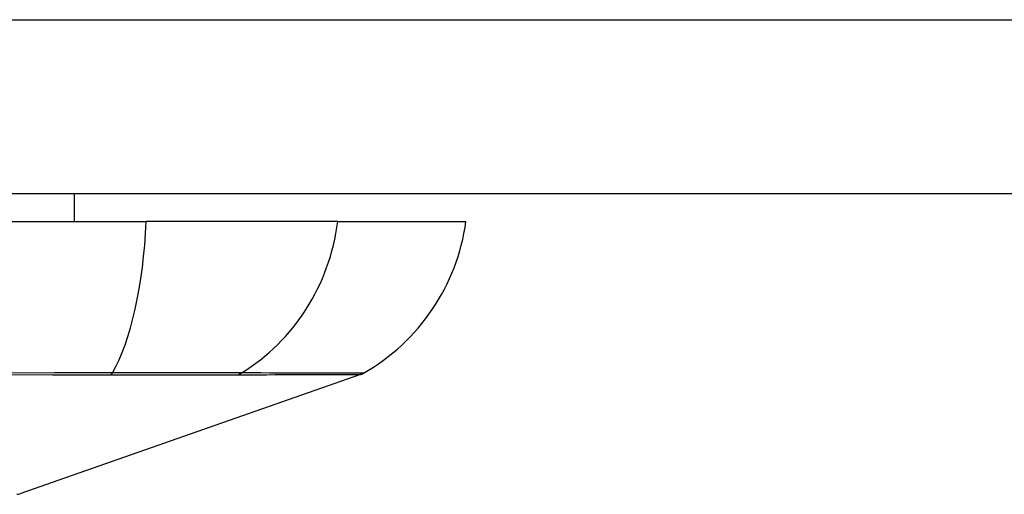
# Model space of a CAD drawing. Header units: inches. Extents: x 25 to 686, y 75 to 315.
# Tile 27 of 256: x 93.309 to 93.868, y 74.875 to 75.145. Entities that reach past the tile are written whole.
import ezdxf

# ---------------------------------------------------------------- set-up
doc = ezdxf.new("R2010")
doc.units = ezdxf.units.IN
doc.header["$MEASUREMENT"] = 0
doc.layers.add('Visible Edges(ANSI)', color=7, linetype='Continuous', lineweight=25)
doc.layers.add('Visible Tangent Edges(ANSI)', color=7, linetype='Continuous', lineweight=25)

msp = doc.modelspace()

# ---------------------------------------------------------------- linework, layer by layer
at = {"layer": 'Visible Edges(ANSI)'}
for p, q in [((157.2323433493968, 75.04556441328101), (91.6273433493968, 75.04556441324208)), ((93.34013862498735, 75.04556441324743), (93.34013862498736, 75.02981638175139)), ((92.52365532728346, 75.0298163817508), (93.38103137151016, 75.02981638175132)), ((93.48981711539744, 75.02981638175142), (93.38103137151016, 75.02981638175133)), ((93.48981711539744, 75.02981638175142), (93.56257956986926, 75.02981638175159)), ((93.5026873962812, 74.94290923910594), (93.30915215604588, 74.87517190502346))]:
    msp.add_line(p, q, dxfattribs=at)
for centre, radius, start, end in [((93.4456019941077, 75.04613430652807), 0.1181102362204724, 299.8168854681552, 352.0587034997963), ((93.49943591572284, 74.95219918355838), 0.0098425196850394, 289.2900462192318, 299.8168854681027), ((93.30752641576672, 74.87981687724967), 0.0049212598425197, 270.1731447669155, 289.2900462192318)]:
    msp.add_arc(centre, radius, start, end, dxfattribs=at)
at = {"layer": 'Visible Tangent Edges(ANSI)'}
for p, q in [((91.62734334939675, 75.14456441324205), (157.2323433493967, 75.14456441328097)), ((93.36067848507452, 74.94287363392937), (93.36115062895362, 74.94287311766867)), ((93.43289927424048, 74.94287311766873), (93.4330679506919, 74.94287363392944))]:
    msp.add_line(p, q, dxfattribs=at)
at = {"layer": 'Visible Tangent Edges(ANSI)', "flags": 128}
for points in [[(93.29467448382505, 74.94287724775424), (93.32784993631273, 74.94287499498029), (93.36067848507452, 74.94287363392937)], [(93.36192727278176, 74.94386180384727), (93.32897864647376, 74.94383439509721), (93.29567443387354, 74.94380989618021)], [(93.36115062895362, 74.94287311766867), (93.36524448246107, 74.94287297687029), (93.3692768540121, 74.94287297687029), (93.37324286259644, 74.94287307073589), (93.3771374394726, 74.94287325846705), (93.38095560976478, 74.942873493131), (93.38469239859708, 74.94287377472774), (93.38834273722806, 74.9428741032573), (93.39190169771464, 74.94287438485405), (93.3953642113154, 74.94287461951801), (93.39872539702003, 74.94287480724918), (93.4019801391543, 74.94287490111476), (93.40512411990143, 74.94287494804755), (93.40815363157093, 74.94287490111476), (93.41106491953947, 74.94287476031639), (93.41385432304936, 74.94287461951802), (93.41651813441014, 74.94287443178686), (93.41905269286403, 74.9428741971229), (93.42145429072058, 74.94287396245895), (93.42371922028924, 74.9428736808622), (93.42584443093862, 74.94287339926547), (93.4278274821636, 74.94287316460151), (93.42966593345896, 74.94287302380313), (93.43135734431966, 74.94287297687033), (93.43289927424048, 74.94287311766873)], [(93.43516138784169, 74.94386180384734), (93.43362743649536, 74.94387325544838), (93.43193541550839, 74.94388348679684), (93.43008809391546, 74.94389254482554), (93.42808833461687, 74.94390047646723), (93.42593881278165, 74.94390732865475), (93.42364234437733, 74.94391324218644), (93.42120235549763, 74.9439181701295), (93.41862278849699, 74.94392215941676), (93.4159076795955, 74.94392525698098), (93.41306111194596, 74.94392741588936), (93.41008707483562, 74.9439287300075), (93.40698960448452, 74.94392915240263), (93.40377269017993, 74.94392868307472), (93.40044041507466, 74.94392736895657), (93.39699742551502, 74.94392525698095), (93.39344921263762, 74.94392225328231), (93.3898011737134, 74.94391835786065), (93.38605875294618, 74.94391347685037), (93.38222739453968, 74.94390761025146), (93.37831254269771, 74.94390066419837), (93.37431968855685, 74.94389268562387), (93.37025418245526, 74.94388358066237), (93.3661215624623, 74.9438733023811), (93.36192727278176, 74.94386180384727)], [(93.4330679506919, 74.94287363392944), (93.43869875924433, 74.94287419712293), (93.44407721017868, 74.94287499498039), (93.44923625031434, 74.94287598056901), (93.45416353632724, 74.94287724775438), (93.458858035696, 74.94287865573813), (93.46331829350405, 74.94288025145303), (93.46754360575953, 74.9428820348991), (93.47153359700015, 74.94288395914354), (93.4752870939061, 74.94288602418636), (93.4788029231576, 74.94288813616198), (93.4820799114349, 74.94289029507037), (93.48511688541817, 74.94289250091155), (93.48791342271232, 74.94289465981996), (93.49046971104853, 74.94289681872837), (93.4927852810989, 74.9428988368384), (93.4948593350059, 74.94290080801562), (93.4966913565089, 74.9429025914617), (93.4982806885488, 74.94290423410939), (93.49962672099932, 74.94290573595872), (93.50072874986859, 74.94290695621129), (93.50158621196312, 74.94290794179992), (93.50219845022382, 74.94290864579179), (93.50256537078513, 74.94290906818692), (93.50268786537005, 74.94290920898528)], [(93.50433046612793, 74.94365966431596), (93.50420909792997, 74.94366008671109), (93.5038457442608, 74.94366140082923), (93.50323960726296, 74.94366370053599), (93.50239054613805, 74.943666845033), (93.50129917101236, 74.94367083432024), (93.49996595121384, 74.94367566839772), (93.49839135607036, 74.94368130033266), (93.49657585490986, 74.94368768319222), (93.4945200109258, 74.9436947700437), (93.49222429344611, 74.94370256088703), (93.48968917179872, 74.94371105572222), (93.48691511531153, 74.94372016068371), (93.4839017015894, 74.94372982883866), (93.48064911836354, 74.94374006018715), (93.47715830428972, 74.94375076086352), (93.47343029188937, 74.94376193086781), (93.46946601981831, 74.94377342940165), (93.46526642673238, 74.94378530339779), (93.4608317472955, 74.94379750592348), (93.4561624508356, 74.94380989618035), (93.45125985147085, 74.94382252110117), (93.44612474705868, 74.94383533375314), (93.44075141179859, 74.94384425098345), (93.43516138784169, 74.94386180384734)]]:
    msp.add_lwpolyline(points, dxfattribs=at)
at = {"layer": 'Visible Tangent Edges(ANSI)'}
for centre, major_axis, ratio, start_param, end_param in [((93.34243346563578, 75.04613430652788), (8.19e-14, -0.118110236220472), 0.3299598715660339, 0.5238348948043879, 1.432194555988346), ((93.37939087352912, 75.04613430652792), (1.712e-13, -0.1181102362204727), 0.9439949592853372, 0.5238348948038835, 1.432194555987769), ((93.36030277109, 74.95238449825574), (2.69814243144e-05, -0.0098424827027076), 0.3257200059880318, 0.2592292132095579, 0.5229361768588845), ((93.43051386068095, 74.9523844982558), (-7.83164027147e-05, -0.0098422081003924), 0.9454627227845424, 0.2676452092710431, 0.531352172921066)]:
    msp.add_ellipse(centre, major_axis=major_axis, ratio=ratio, start_param=start_param, end_param=end_param, dxfattribs=at)

doc.saveas('drawing.dxf')
